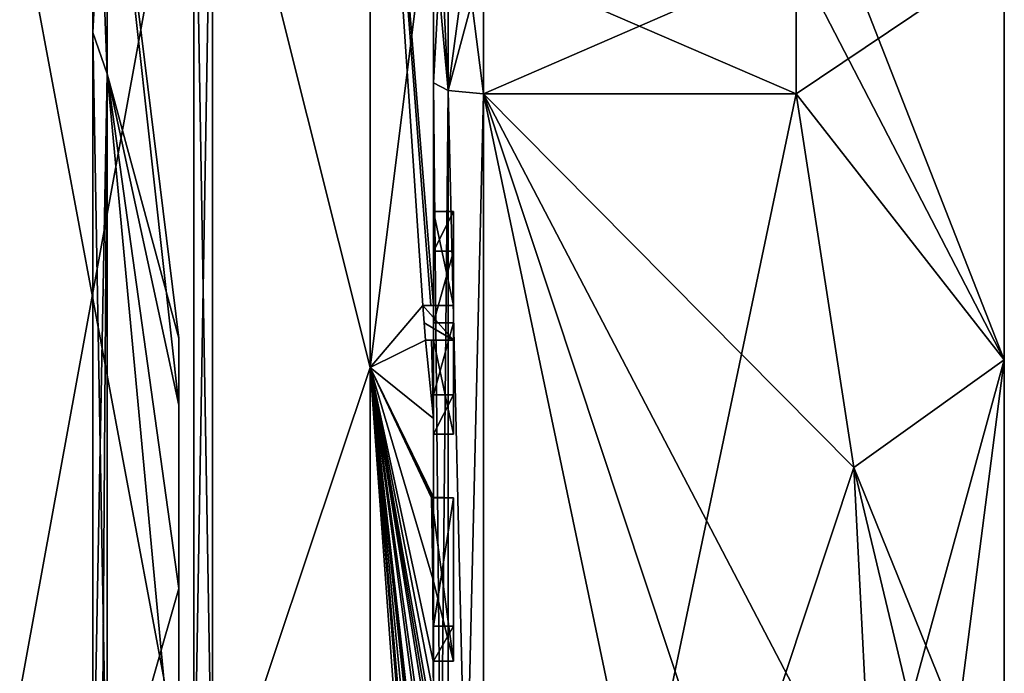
# Model space of a CAD drawing. Extents: x -23 to 470, y -1800 to 0.
# Tile 81 of 181: x 460.27 to 470.1, y -1770.35 to -1763.82. Entities that reach past the tile are written whole.
import ezdxf

# ---------------------------------------------------------------- set-up
doc = ezdxf.new("R2010")
doc.units = 0
doc.header["$LTSCALE"] = 41.718519
for name, color, linetype in [('1', 7, 'CONTINUOUS'), ('119', 7, 'CONTINUOUS'), ('120', 7, 'CONTINUOUS'), ('121', 7, 'CONTINUOUS'), ('122', 7, 'CONTINUOUS'), ('123', 7, 'CONTINUOUS'), ('124', 7, 'CONTINUOUS'), ('125', 7, 'CONTINUOUS'), ('126', 7, 'CONTINUOUS'), ('127', 7, 'CONTINUOUS'), ('128', 7, 'CONTINUOUS'), ('129', 7, 'CONTINUOUS'), ('13', 7, 'CONTINUOUS'), ('14', 7, 'CONTINUOUS'), ('15', 7, 'CONTINUOUS'), ('16', 7, 'CONTINUOUS'), ('175', 7, 'CONTINUOUS'), ('176', 7, 'CONTINUOUS'), ('180', 7, 'CONTINUOUS'), ('182', 7, 'CONTINUOUS'), ('183', 7, 'CONTINUOUS'), ('185', 7, 'CONTINUOUS'), ('187', 7, 'CONTINUOUS'), ('19', 7, 'CONTINUOUS'), ('2', 7, 'CONTINUOUS'), ('20', 7, 'CONTINUOUS'), ('22', 7, 'CONTINUOUS'), ('5', 7, 'CONTINUOUS'), ('53', 7, 'CONTINUOUS'), ('59', 7, 'CONTINUOUS'), ('60', 7, 'CONTINUOUS'), ('61', 7, 'CONTINUOUS'), ('62', 7, 'CONTINUOUS'), ('8', 7, 'CONTINUOUS'), ('80', 7, 'CONTINUOUS'), ('83', 7, 'CONTINUOUS')]:
    doc.layers.add(name, color=color, linetype=linetype)

msp = doc.modelspace()

# ---------------------------------------------------------------- linework, layer by layer
at = {"layer": '1', "linetype": 'CONTINUOUS'}
for points in [[(470.1, -1759.5), (470.1, -1760.4517, 4.7835), (470.1, -1784.5), (470.1, -1759.5)], [(470.1, -1760.4517, -4.7835), (470.1, -1759.5), (470.1, -1783.5483, -4.7835), (470.1, -1760.4517, -4.7835)], [(470.1, -1783.5483, -4.7835), (470.1, -1759.5), (470.1, -1784.5), (470.1, -1783.5483, -4.7835)], [(470.1, -1760.4517, 4.7835), (470.1, -1763.1612, 8.8388), (470.1, -1783.5483, 4.7835), (470.1, -1760.4517, 4.7835)], [(470.1, -1784.5), (470.1, -1760.4517, 4.7835), (470.1, -1783.5483, 4.7835), (470.1, -1784.5)], [(470.1, -1763.1612, -8.8388), (470.1, -1760.4517, -4.7835), (470.1, -1780.8388, -8.8388), (470.1, -1763.1612, -8.8388)], [(470.1, -1780.8388, -8.8388), (470.1, -1760.4517, -4.7835), (470.1, -1783.5483, -4.7835), (470.1, -1780.8388, -8.8388)], [(470.1, -1763.1612, 8.8388), (470.1, -1767.2165, 11.5483), (470.1, -1780.8388, 8.8388), (470.1, -1763.1612, 8.8388)], [(470.1, -1783.5483, 4.7835), (470.1, -1763.1612, 8.8388), (470.1, -1780.8388, 8.8388), (470.1, -1783.5483, 4.7835)], [(470.1, -1767.2165, -11.5483), (470.1, -1763.1612, -8.8388), (470.1, -1776.7835, -11.5483), (470.1, -1767.2165, -11.5483)], [(470.1, -1776.7835, -11.5483), (470.1, -1763.1612, -8.8388), (470.1, -1780.8388, -8.8388), (470.1, -1776.7835, -11.5483)], [(470.1, -1767.2165, 11.5483), (470.1, -1772, 12.5), (470.1, -1776.7835, 11.5483), (470.1, -1767.2165, 11.5483)], [(470.1, -1780.8388, 8.8388), (470.1, -1767.2165, 11.5483), (470.1, -1776.7835, 11.5483), (470.1, -1780.8388, 8.8388)], [(470.1, -1772, -12.5), (470.1, -1767.2165, -11.5483), (470.1, -1776.7835, -11.5483), (470.1, -1772, -12.5)]]:
    msp.add_3dface(points, dxfattribs=at)
at = {"layer": '119', "linetype": 'CONTINUOUS'}
for points in [[(464.4, -1769.8781, -19.196), (464.4, -1769.8781, -16.5), (464.6, -1769.8781, -19.196), (464.4, -1769.8781, -19.196)], [(464.4, -1769.8781, -16.5), (464.6, -1769.8781, -16.5), (464.6, -1769.8781, -19.196), (464.4, -1769.8781, -16.5)]]:
    msp.add_3dface(points, dxfattribs=at)
at = {"layer": '120', "linetype": 'CONTINUOUS'}
for points in [[(464.4, -1769.8781, -16.5), (464.4, -1770.2268, -16.5), (464.6, -1769.8781, -16.5), (464.4, -1769.8781, -16.5)], [(464.4, -1770.2268, -16.5), (464.6, -1770.2268, -16.5), (464.6, -1769.8781, -16.5), (464.4, -1770.2268, -16.5)]]:
    msp.add_3dface(points, dxfattribs=at)
at = {"layer": '121', "linetype": 'CONTINUOUS'}
for points in [[(464.3997, -1770.2268, -19.4596), (464.3987, -1770.2268, -19.5), (464.6, -1770.2268, -16.5), (464.3997, -1770.2268, -19.4596)], [(464.3987, -1770.2268, -19.5), (464.6, -1770.2268, -19.5), (464.6, -1770.2268, -16.5), (464.3987, -1770.2268, -19.5)], [(464.4, -1770.2268, -19.4192), (464.3997, -1770.2268, -19.4596), (464.6, -1770.2268, -16.5), (464.4, -1770.2268, -19.4192)], [(464.4, -1770.2268, -16.5), (464.4, -1770.2268, -19.4192), (464.6, -1770.2268, -16.5), (464.4, -1770.2268, -16.5)]]:
    msp.add_3dface(points, dxfattribs=at)
at = {"layer": '122', "linetype": 'CONTINUOUS'}
for points in [[(464.3941, -1769.4044, -19.5), (464.3825, -1768.5939, -19.5), (464.6, -1770.2268, -19.5), (464.3941, -1769.4044, -19.5)], [(464.3825, -1768.5939, -19.5), (464.6, -1768.5939, -19.5), (464.6, -1770.2268, -19.5), (464.3825, -1768.5939, -19.5)], [(464.3987, -1770.2268, -19.5), (464.3941, -1769.4044, -19.5), (464.6, -1770.2268, -19.5), (464.3987, -1770.2268, -19.5)]]:
    msp.add_3dface(points, dxfattribs=at)
at = {"layer": '123', "linetype": 'CONTINUOUS'}
for points in [[(464.4, -1766.8483, -17.8501), (464.4, -1767.5648, -16.5), (464.6, -1766.8483, -17.8501), (464.4, -1766.8483, -17.8501)], [(464.4, -1767.5648, -16.5), (464.6, -1767.5648, -16.5), (464.6, -1766.8483, -17.8501), (464.4, -1767.5648, -16.5)]]:
    msp.add_3dface(points, dxfattribs=at)
at = {"layer": '124', "linetype": 'CONTINUOUS'}
for points in [[(464.4, -1767.5648, -16.5), (464.4, -1767.9582, -16.5), (464.6, -1767.5648, -16.5), (464.4, -1767.5648, -16.5)], [(464.4, -1767.9582, -16.5), (464.6, -1767.9582, -16.5), (464.6, -1767.5648, -16.5), (464.4, -1767.9582, -16.5)]]:
    msp.add_3dface(points, dxfattribs=at)
at = {"layer": '125', "linetype": 'CONTINUOUS'}
for points in [[(464.4, -1767.9582, -16.5), (464.4, -1767.0206, -18.2158), (464.6, -1767.9582, -16.5), (464.4, -1767.9582, -16.5)], [(464.4, -1767.0206, -18.2158), (464.6, -1767.0206, -18.2158), (464.6, -1767.9582, -16.5), (464.4, -1767.0206, -18.2158)]]:
    msp.add_3dface(points, dxfattribs=at)
at = {"layer": '126', "linetype": 'CONTINUOUS'}
for points in [[(464.38, -1767.0206, -19.18), (464.3204, -1767.0206, -19.5), (464.6, -1767.0206, -18.2158), (464.38, -1767.0206, -19.18)], [(464.3204, -1767.0206, -19.5), (464.6, -1767.0206, -19.5), (464.6, -1767.0206, -18.2158), (464.3204, -1767.0206, -19.5)], [(464.4, -1767.0206, -18.8535), (464.38, -1767.0206, -19.18), (464.6, -1767.0206, -18.2158), (464.4, -1767.0206, -18.8535)], [(464.4, -1767.0206, -18.2158), (464.4, -1767.0206, -18.8535), (464.6, -1767.0206, -18.2158), (464.4, -1767.0206, -18.2158)]]:
    msp.add_3dface(points, dxfattribs=at)
at = {"layer": '127', "linetype": 'CONTINUOUS'}
for points in [[(464.3087, -1766.8463, -19.5), (464.2958, -1766.674, -19.5), (464.6, -1767.0206, -19.5), (464.3087, -1766.8463, -19.5)], [(464.2958, -1766.674, -19.5), (464.6, -1766.674, -19.5), (464.6, -1767.0206, -19.5), (464.2958, -1766.674, -19.5)], [(464.3204, -1767.0206, -19.5), (464.3087, -1766.8463, -19.5), (464.6, -1767.0206, -19.5), (464.3204, -1767.0206, -19.5)]]:
    msp.add_3dface(points, dxfattribs=at)
at = {"layer": '128', "linetype": 'CONTINUOUS'}
for points in [[(464.2958, -1766.674, -19.5), (464.3737, -1766.674, -19.1341), (464.6, -1766.674, -19.5), (464.2958, -1766.674, -19.5)], [(464.3737, -1766.674, -19.1341), (464.4, -1766.674, -18.7586), (464.6, -1766.674, -19.5), (464.3737, -1766.674, -19.1341)], [(464.4, -1766.674, -18.7586), (464.4, -1766.674, -18.2158), (464.6, -1766.674, -19.5), (464.4, -1766.674, -18.7586)], [(464.4, -1766.674, -18.2158), (464.6, -1766.674, -18.2158), (464.6, -1766.674, -19.5), (464.4, -1766.674, -18.2158)]]:
    msp.add_3dface(points, dxfattribs=at)
at = {"layer": '129', "linetype": 'CONTINUOUS'}
for points in [[(464.4, -1766.674, -18.2158), (464.4, -1765.7364, -16.5), (464.6, -1766.674, -18.2158), (464.4, -1766.674, -18.2158)], [(464.4, -1765.7364, -16.5), (464.6, -1765.7364, -16.5), (464.6, -1766.674, -18.2158), (464.4, -1765.7364, -16.5)]]:
    msp.add_3dface(points, dxfattribs=at)
at = {"layer": '13', "linetype": 'CONTINUOUS'}
for points in [[(463.7698, -1767.2916, 20.6289), (463.7698, -1758.8073, 16.5431), (462.1949, -1761.0087, 19.0374), (463.7698, -1767.2916, 20.6289)], [(463.7698, -1767.2916, 20.6289), (464.4, -1762.2415, 16.8826), (463.7698, -1758.8073, 16.5431), (463.7698, -1767.2916, 20.6289)], [(462.1949, -1772, 21.9825), (463.7698, -1767.2916, 20.6289), (462.1949, -1761.0087, 19.0374), (462.1949, -1772, 21.9825)], [(464.4, -1771.7791, 19.4994), (464.4, -1762.2415, 16.8826), (463.7698, -1767.2916, 20.6289), (464.4, -1771.7791, 19.4994)], [(463.7698, -1776.7084, 20.6289), (463.7698, -1767.2916, 20.6289), (462.1949, -1772, 21.9825), (463.7698, -1776.7084, 20.6289)], [(463.7698, -1776.7084, 20.6289), (464.4, -1771.7791, 19.4994), (463.7698, -1767.2916, 20.6289), (463.7698, -1776.7084, 20.6289)]]:
    msp.add_3dface(points, dxfattribs=at)
at = {"layer": '14', "linetype": 'CONTINUOUS'}
for points in [[(463.7698, -1758.8073, -16.5431), (463.7698, -1767.2916, -20.6289), (462.1949, -1761.0087, -19.0374), (463.7698, -1758.8073, -16.5431)], [(464.4, -1760.4145, -15.6852), (464.4, -1766.674, -18.7586), (463.7698, -1758.8073, -16.5431), (464.4, -1760.4145, -15.6852)], [(463.7698, -1758.8073, -16.5431), (464.4, -1766.674, -18.7586), (464.3737, -1766.674, -19.1341), (463.7698, -1758.8073, -16.5431)], [(463.7698, -1767.2916, -20.6289), (463.7698, -1758.8073, -16.5431), (464.2958, -1766.674, -19.5), (463.7698, -1767.2916, -20.6289)], [(464.2958, -1766.674, -19.5), (463.7698, -1758.8073, -16.5431), (464.3737, -1766.674, -19.1341), (464.2958, -1766.674, -19.5)], [(462.1949, -1761.0087, -19.0374), (463.7698, -1767.2916, -20.6289), (462.1949, -1772, -21.9825), (462.1949, -1761.0087, -19.0374)], [(464.3204, -1767.0206, -19.5), (463.7698, -1767.2916, -20.6289), (464.2958, -1766.674, -19.5), (464.3204, -1767.0206, -19.5)], [(464.3087, -1766.8463, -19.5), (464.3204, -1767.0206, -19.5), (464.2958, -1766.674, -19.5), (464.3087, -1766.8463, -19.5)], [(464.4, -1767.8037, -19.0431), (463.7698, -1767.2916, -20.6289), (464.3204, -1767.0206, -19.5), (464.4, -1767.8037, -19.0431)], [(464.38, -1767.0206, -19.18), (464.4, -1767.8037, -19.0431), (464.3204, -1767.0206, -19.5), (464.38, -1767.0206, -19.18)], [(464.4, -1767.0206, -18.8535), (464.4, -1767.8037, -19.0431), (464.38, -1767.0206, -19.18), (464.4, -1767.0206, -18.8535)], [(463.7698, -1767.2916, -20.6289), (463.7698, -1776.7084, -20.6289), (462.1949, -1772, -21.9825), (463.7698, -1767.2916, -20.6289)], [(464.4, -1772.0747, -19.4999), (464.4, -1772.8949, -19.4795), (463.7698, -1767.2916, -20.6289), (464.4, -1772.0747, -19.4999)], [(463.7698, -1767.2916, -20.6289), (464.4, -1772.8949, -19.4795), (464.4, -1772.8982, -19.4897), (463.7698, -1767.2916, -20.6289)], [(464.4, -1772.0747, -19.4999), (463.7698, -1767.2916, -20.6289), (464.4, -1771.2495, -19.5), (464.4, -1772.0747, -19.4999)], [(464.4, -1767.8037, -19.0431), (464.4, -1768.5874, -19.1964), (463.7698, -1767.2916, -20.6289), (464.4, -1767.8037, -19.0431)], [(463.7698, -1767.2916, -20.6289), (464.4, -1768.5874, -19.1964), (464.3957, -1768.5939, -19.3494), (463.7698, -1767.2916, -20.6289)], [(463.7698, -1767.2916, -20.6289), (464.4, -1770.5602, -19.4468), (464.3998, -1770.8838, -19.5), (463.7698, -1767.2916, -20.6289)], [(464.4, -1770.5602, -19.4468), (463.7698, -1767.2916, -20.6289), (464.3987, -1770.2268, -19.5), (464.4, -1770.5602, -19.4468)], [(463.7698, -1767.2916, -20.6289), (464.4, -1773.8827, -19.4089), (464.3948, -1774.5131, -19.5), (463.7698, -1767.2916, -20.6289)], [(464.4, -1773.8827, -19.4089), (463.7698, -1767.2916, -20.6289), (464.3997, -1773.2629, -19.5), (464.4, -1773.8827, -19.4089)], [(463.7698, -1767.2916, -20.6289), (464.4, -1776.0042, -19.0844), (463.7698, -1776.7084, -20.6289), (463.7698, -1767.2916, -20.6289)], [(464.4, -1776.0042, -19.0844), (463.7698, -1767.2916, -20.6289), (464.3913, -1774.8597, -19.5), (464.4, -1776.0042, -19.0844)], [(464.3913, -1774.8597, -19.5), (463.7698, -1767.2916, -20.6289), (464.3932, -1774.6867, -19.5), (464.3913, -1774.8597, -19.5)], [(464.3932, -1774.6867, -19.5), (463.7698, -1767.2916, -20.6289), (464.3948, -1774.5131, -19.5), (464.3932, -1774.6867, -19.5)], [(464.3997, -1773.2629, -19.5), (463.7698, -1767.2916, -20.6289), (464.3998, -1773.0822, -19.5), (464.3997, -1773.2629, -19.5)], [(464.3998, -1773.0822, -19.5), (463.7698, -1767.2916, -20.6289), (464.3999, -1772.9015, -19.5), (464.3998, -1773.0822, -19.5)], [(464.3999, -1772.9015, -19.5), (463.7698, -1767.2916, -20.6289), (464.4, -1772.8982, -19.4897), (464.3999, -1772.9015, -19.5)], [(464.4, -1771.2495, -19.5), (463.7698, -1767.2916, -20.6289), (464.3999, -1771.0666, -19.5), (464.4, -1771.2495, -19.5)], [(464.3999, -1771.0666, -19.5), (463.7698, -1767.2916, -20.6289), (464.3998, -1770.8838, -19.5), (464.3999, -1771.0666, -19.5)], [(464.3987, -1770.2268, -19.5), (463.7698, -1767.2916, -20.6289), (464.3941, -1769.4044, -19.5), (464.3987, -1770.2268, -19.5)], [(464.3941, -1769.4044, -19.5), (463.7698, -1767.2916, -20.6289), (464.3825, -1768.5939, -19.5), (464.3941, -1769.4044, -19.5)], [(464.3825, -1768.5939, -19.5), (463.7698, -1767.2916, -20.6289), (464.3957, -1768.5939, -19.3494), (464.3825, -1768.5939, -19.5)], [(464.3997, -1770.2268, -19.4596), (464.4, -1770.5602, -19.4468), (464.3987, -1770.2268, -19.5), (464.3997, -1770.2268, -19.4596)], [(464.4, -1770.2268, -19.4192), (464.4, -1770.5602, -19.4468), (464.3997, -1770.2268, -19.4596), (464.4, -1770.2268, -19.4192)]]:
    msp.add_3dface(points, dxfattribs=at)
at = {"layer": '15', "linetype": 'CONTINUOUS'}
for points in [[(462.0094, -1772, -21.9698), (460, -1761.2786, -18.5712), (462.0094, -1761.0151, -19.0264), (462.0094, -1772, -21.9698)], [(460, -1772, -21.4438), (460, -1761.2786, -18.5712), (462.0094, -1772, -21.9698), (460, -1772, -21.4438)]]:
    msp.add_3dface(points, dxfattribs=at)
at = {"layer": '16', "linetype": 'CONTINUOUS'}
for points in [[(460, -1761.2786, 18.5712), (460, -1772, 21.4438), (462.0094, -1761.0151, 19.0264), (460, -1761.2786, 18.5712)], [(462.0094, -1761.0151, 19.0264), (460, -1772, 21.4438), (462.0094, -1772, 21.9698), (462.0094, -1761.0151, 19.0264)]]:
    msp.add_3dface(points, dxfattribs=at)
at = {"layer": '175', "linetype": 'CONTINUOUS'}
for points in [[(464.9, -1764.5597, 15.95), (468.0232, -1763.2, 15.242), (464.9, -1763.1768, 15.2286), (464.9, -1764.5597, 15.95)], [(464.9, -1764.5597, 15.95), (468.0232, -1764.5597, 15.95), (468.0232, -1763.2, 15.242), (464.9, -1764.5597, 15.95)], [(468.0232, -1763.2, -15.242), (468.0232, -1764.5597, -15.95), (464.9, -1763.2095, -15.2475), (468.0232, -1763.2, -15.242)], [(468.0232, -1764.5597, -15.95), (464.9, -1764.5597, -15.95), (464.9, -1763.2095, -15.2475), (468.0232, -1764.5597, -15.95)]]:
    msp.add_3dface(points, dxfattribs=at)
at = {"layer": '176', "linetype": 'CONTINUOUS'}
for points in [[(464.4, -1761.529, 14.7638), (464.4, -1762.9214, 15.6584), (464.549, -1764.5279, 16.094), (464.4, -1761.529, 14.7638)], [(464.549, -1761.7983, 14.518), (464.4, -1761.529, 14.7638), (464.549, -1764.5279, 16.094), (464.549, -1761.7983, 14.518)], [(464.9, -1764.5597, 15.95), (464.9, -1763.1768, 15.2286), (464.549, -1761.7983, 14.518), (464.9, -1764.5597, 15.95)], [(464.9, -1764.5597, 15.95), (464.549, -1761.7983, 14.518), (464.549, -1764.5279, 16.094), (464.9, -1764.5597, 15.95)], [(464.4, -1762.9214, 15.6584), (464.4, -1764.4497, 16.45), (464.549, -1764.5279, 16.094), (464.4, -1762.9214, 15.6584)]]:
    msp.add_3dface(points, dxfattribs=at)
at = {"layer": '180', "linetype": 'CONTINUOUS'}
for points in [[(464.4, -1764.4497, -16.45), (464.4, -1762.9608, -15.6813), (464.549, -1761.7983, -14.518), (464.4, -1764.4497, -16.45)], [(464.4, -1764.4497, -16.45), (464.549, -1761.7983, -14.518), (464.549, -1764.5279, -16.094), (464.4, -1764.4497, -16.45)], [(464.549, -1761.7983, -14.518), (464.9, -1761.907, -14.4185), (464.549, -1764.5279, -16.094), (464.549, -1761.7983, -14.518)], [(464.9, -1761.907, -14.4185), (464.9, -1763.2095, -15.2475), (464.549, -1764.5279, -16.094), (464.9, -1761.907, -14.4185)], [(464.9, -1763.2095, -15.2475), (464.9, -1764.5597, -15.95), (464.549, -1764.5279, -16.094), (464.9, -1763.2095, -15.2475)]]:
    msp.add_3dface(points, dxfattribs=at)
at = {"layer": '182', "linetype": 'CONTINUOUS'}
for points in [[(461.857, -1767.0002), (461.857, -1767.6699, -2.5), (461.857, -1767.6699, 2.5), (461.857, -1767.0002)], [(461.857, -1767.6699, -2.5), (461.857, -1769.5001, -4.3299), (461.857, -1767.6699, 2.5), (461.857, -1767.6699, -2.5)], [(461.857, -1767.6699, 2.5), (461.857, -1769.5001, -4.3299), (461.857, -1769.5001, 4.3299), (461.857, -1767.6699, 2.5)], [(461.857, -1772, -5), (461.857, -1772, 5), (461.857, -1769.5001, 4.3299), (461.857, -1772, -5)], [(461.857, -1769.5001, -4.3299), (461.857, -1772, -5), (461.857, -1769.5001, 4.3299), (461.857, -1769.5001, -4.3299)]]:
    msp.add_3dface(points, dxfattribs=at)
at = {"layer": '183', "linetype": 'CONTINUOUS'}
for points in [[(461.857, -1767.0002), (461.857, -1767.6699, 2.5), (461.1443, -1761.1953, 0), (461.857, -1767.0002)], [(461.1443, -1764.3599, -7.6401), (461.857, -1767.0002), (461.1443, -1761.1953, 0), (461.1443, -1764.3599, -7.6401)], [(461.1443, -1761.1953, 0), (461.857, -1767.6699, 2.5), (461.1443, -1764.3599, 7.6401), (461.1443, -1761.1953, 0)], [(461.857, -1769.5001, 4.3299), (461.857, -1772, 5), (461.1443, -1764.3599, 7.6401), (461.857, -1769.5001, 4.3299)], [(461.857, -1772, 5), (461.1443, -1772, 10.8047), (461.1443, -1764.3599, 7.6401), (461.857, -1772, 5)], [(461.857, -1769.5001, -4.3299), (461.857, -1767.6699, -2.5), (461.1443, -1764.3599, -7.6401), (461.857, -1769.5001, -4.3299)], [(461.1443, -1772, -10.8047), (461.857, -1769.5001, -4.3299), (461.1443, -1764.3599, -7.6401), (461.1443, -1772, -10.8047)], [(461.857, -1767.6699, -2.5), (461.857, -1767.0002), (461.1443, -1764.3599, -7.6401), (461.857, -1767.6699, -2.5)], [(461.857, -1767.6699, 2.5), (461.857, -1769.5001, 4.3299), (461.1443, -1764.3599, 7.6401), (461.857, -1767.6699, 2.5)], [(461.857, -1772, -5), (461.857, -1769.5001, -4.3299), (461.1443, -1772, -10.8047), (461.857, -1772, -5)]]:
    msp.add_3dface(points, dxfattribs=at)
at = {"layer": '185', "linetype": 'CONTINUOUS'}
for points in [[(461.1443, -1761.1953, 0), (461.1443, -1764.3599, 7.6401), (461, -1760.6124, 0.0006), (461.1443, -1761.1953, 0)], [(461, -1763.9472, -8.0517), (461.1443, -1761.1953, 0), (461, -1760.6124, 0.0006), (461, -1763.9472, -8.0517)], [(461, -1760.6124, 0.0006), (461.1443, -1764.3599, 7.6401), (461, -1763.9478, 8.0522), (461, -1760.6124, 0.0006)], [(461.1443, -1764.3599, -7.6401), (461.1443, -1761.1953, 0), (461, -1763.9472, -8.0517), (461.1443, -1764.3599, -7.6401)], [(461, -1772, -11.3877), (461.1443, -1764.3599, -7.6401), (461, -1763.9472, -8.0517), (461, -1772, -11.3877)], [(461.1443, -1764.3599, 7.6401), (461.1443, -1772, 10.8047), (461, -1763.9478, 8.0522), (461.1443, -1764.3599, 7.6401)], [(461, -1763.9478, 8.0522), (461.1443, -1772, 10.8047), (461, -1771.9994, 11.3876), (461, -1763.9478, 8.0522)], [(461.1443, -1764.3599, -7.6401), (461, -1772, -11.3877), (461.0897, -1772, -11.1005), (461.1443, -1764.3599, -7.6401)], [(461.1443, -1772, -10.8047), (461.1443, -1764.3599, -7.6401), (461.0897, -1772, -11.1005), (461.1443, -1772, -10.8047)]]:
    msp.add_3dface(points, dxfattribs=at)
at = {"layer": '187', "linetype": 'CONTINUOUS'}
for points in [[(461, -1783.3877, 0), (461, -1760.6124, 0.0006), (461, -1763.9478, 8.0522), (461, -1783.3877, 0)], [(461, -1783.3877, 0), (461, -1763.9472, -8.0517), (461, -1760.6124, 0.0006), (461, -1783.3877, 0)], [(461, -1780.0523, -8.0523), (461, -1772, -11.3877), (461, -1763.9472, -8.0517), (461, -1780.0523, -8.0523)], [(461, -1783.3877, 0), (461, -1780.0523, -8.0523), (461, -1763.9472, -8.0517), (461, -1783.3877, 0)], [(461, -1763.9478, 8.0522), (461, -1771.9994, 11.3876), (461, -1780.0517, 8.0528), (461, -1763.9478, 8.0522)], [(461, -1783.3877, 0), (461, -1763.9478, 8.0522), (461, -1780.0517, 8.0528), (461, -1783.3877, 0)]]:
    msp.add_3dface(points, dxfattribs=at)
at = {"layer": '19', "linetype": 'CONTINUOUS'}
for points in [[(462.1949, -1772, 21.9825), (462.1949, -1761.0087, 19.0374), (462.0094, -1772, 21.9698), (462.1949, -1772, 21.9825)], [(462.1949, -1761.0087, 19.0374), (462.0094, -1761.0151, 19.0264), (462.0094, -1772, 21.9698), (462.1949, -1761.0087, 19.0374)]]:
    msp.add_3dface(points, dxfattribs=at)
at = {"layer": '2', "linetype": 'CONTINUOUS'}
for points in [[(464.9, -1764.5597, 15.95), (464.9, -1779.4403, 15.95), (468.0232, -1764.5597, 15.95), (464.9, -1764.5597, 15.95)], [(468.0232, -1764.5597, 15.95), (464.9, -1779.4403, 15.95), (468.5978, -1768.2917, 15.95), (468.0232, -1764.5597, 15.95)], [(468.5978, -1768.2917, 15.95), (464.9, -1779.4403, 15.95), (468.7857, -1772, 15.95), (468.5978, -1768.2917, 15.95)]]:
    msp.add_3dface(points, dxfattribs=at)
at = {"layer": '20', "linetype": 'CONTINUOUS'}
for points in [[(462.1949, -1761.0087, -19.0374), (462.1949, -1772, -21.9825), (462.0094, -1761.0151, -19.0264), (462.1949, -1761.0087, -19.0374)], [(462.1949, -1772, -21.9825), (462.0094, -1772, -21.9698), (462.0094, -1761.0151, -19.0264), (462.1949, -1772, -21.9825)]]:
    msp.add_3dface(points, dxfattribs=at)
at = {"layer": '22', "linetype": 'CONTINUOUS'}
for points in [[(470.1, -1763.1612, -8.8388), (470.1, -1767.2165, -11.5483), (468.0232, -1761.907, -14.4185), (470.1, -1763.1612, -8.8388)], [(468.0232, -1761.907, -14.4185), (470.1, -1767.2165, -11.5483), (468.0232, -1763.2, -15.242), (468.0232, -1761.907, -14.4185)], [(470.1, -1767.2165, 11.5483), (470.1, -1763.1612, 8.8388), (468.0232, -1764.5597, 15.95), (470.1, -1767.2165, 11.5483)], [(468.0232, -1764.5597, 15.95), (470.1, -1763.1612, 8.8388), (468.0232, -1763.2, 15.242), (468.0232, -1764.5597, 15.95)], [(470.1, -1767.2165, -11.5483), (468.0232, -1764.5597, -15.95), (468.0232, -1763.2, -15.242), (470.1, -1767.2165, -11.5483)], [(470.1, -1767.2165, 11.5483), (468.0232, -1764.5597, 15.95), (468.5978, -1768.2917, 15.95), (470.1, -1767.2165, 11.5483)], [(470.1, -1767.2165, -11.5483), (468.5976, -1768.2903, -15.95), (468.0232, -1764.5597, -15.95), (470.1, -1767.2165, -11.5483)], [(470.1, -1767.2165, -11.5483), (470.1, -1772, -12.5), (468.5976, -1768.2903, -15.95), (470.1, -1767.2165, -11.5483)], [(470.1, -1767.2165, 11.5483), (468.5978, -1768.2917, 15.95), (468.7857, -1772, 15.95), (470.1, -1767.2165, 11.5483)], [(470.1, -1767.2165, 11.5483), (468.7857, -1772, 15.95), (469.4827, -1772, 14.2402), (470.1, -1767.2165, 11.5483)], [(470.1, -1772, 12.5), (470.1, -1767.2165, 11.5483), (469.4827, -1772, 14.2402), (470.1, -1772, 12.5)], [(468.5976, -1768.2903, -15.95), (470.1, -1772, -12.5), (469.4827, -1772, -14.2402), (468.5976, -1768.2903, -15.95)], [(468.7857, -1772, -15.95), (468.5976, -1768.2903, -15.95), (469.4827, -1772, -14.2402), (468.7857, -1772, -15.95)]]:
    msp.add_3dface(points, dxfattribs=at)
at = {"layer": '5', "linetype": 'CONTINUOUS'}
for points in [[(464.9, -1779.4403, -15.95), (464.9, -1764.5597, -15.95), (468.0232, -1779.4403, -15.95), (464.9, -1779.4403, -15.95)], [(468.0232, -1779.4403, -15.95), (464.9, -1764.5597, -15.95), (468.5978, -1775.7083, -15.95), (468.0232, -1779.4403, -15.95)], [(468.5978, -1775.7083, -15.95), (464.9, -1764.5597, -15.95), (468.7857, -1772, -15.95), (468.5978, -1775.7083, -15.95)], [(468.7857, -1772, -15.95), (464.9, -1764.5597, -15.95), (468.5976, -1768.2903, -15.95), (468.7857, -1772, -15.95)], [(468.5976, -1768.2903, -15.95), (464.9, -1764.5597, -15.95), (468.0232, -1764.5597, -15.95), (468.5976, -1768.2903, -15.95)]]:
    msp.add_3dface(points, dxfattribs=at)
at = {"layer": '53', "linetype": 'CONTINUOUS'}
for points in [[(464.6, -1765.7364, -16.5), (464.6, -1766.1297, -16.5), (464.6, -1766.674, -18.2158), (464.6, -1765.7364, -16.5)], [(464.6, -1766.674, -18.2158), (464.6, -1766.1297, -16.5), (464.6, -1766.8483, -17.8501), (464.6, -1766.674, -18.2158)], [(464.6, -1766.674, -19.5), (464.6, -1766.674, -18.2158), (464.6, -1766.8483, -17.8501), (464.6, -1766.674, -19.5)], [(464.6, -1767.0206, -19.5), (464.6, -1766.674, -19.5), (464.6, -1767.0206, -18.2158), (464.6, -1767.0206, -19.5)], [(464.6, -1767.0206, -18.2158), (464.6, -1766.674, -19.5), (464.6, -1766.8483, -17.8501), (464.6, -1767.0206, -18.2158)], [(464.6, -1767.5648, -16.5), (464.6, -1767.0206, -18.2158), (464.6, -1766.8483, -17.8501), (464.6, -1767.5648, -16.5)], [(464.6, -1767.9582, -16.5), (464.6, -1767.0206, -18.2158), (464.6, -1767.5648, -16.5), (464.6, -1767.9582, -16.5)], [(464.6, -1768.5939, -19.5), (464.6, -1768.5939, -19.196), (464.6, -1769.8781, -19.196), (464.6, -1768.5939, -19.5)], [(464.6, -1770.2268, -19.5), (464.6, -1768.5939, -19.5), (464.6, -1769.8781, -19.196), (464.6, -1770.2268, -19.5)], [(464.6, -1770.2268, -16.5), (464.6, -1770.2268, -19.5), (464.6, -1769.8781, -19.196), (464.6, -1770.2268, -16.5)], [(464.6, -1769.8781, -16.5), (464.6, -1770.2268, -16.5), (464.6, -1769.8781, -19.196), (464.6, -1769.8781, -16.5)]]:
    msp.add_3dface(points, dxfattribs=at)
at = {"layer": '59', "linetype": 'CONTINUOUS'}
for points in [[(464.4, -1768.5874, -19.1964), (464.4, -1769.8781, -19.196), (464.6, -1768.5939, -19.196), (464.4, -1768.5874, -19.1964)], [(464.6, -1768.5939, -19.196), (464.4, -1769.8781, -19.196), (464.6, -1769.8781, -19.196), (464.6, -1768.5939, -19.196)]]:
    msp.add_3dface(points, dxfattribs=at)
at = {"layer": '60', "linetype": 'CONTINUOUS'}
for points in [[(464.3825, -1768.5939, -19.5), (464.3957, -1768.5939, -19.3494), (464.6, -1768.5939, -19.5), (464.3825, -1768.5939, -19.5)], [(464.3957, -1768.5939, -19.3494), (464.4, -1768.5874, -19.1964), (464.6, -1768.5939, -19.5), (464.3957, -1768.5939, -19.3494)], [(464.4, -1768.5874, -19.1964), (464.6, -1768.5939, -19.196), (464.6, -1768.5939, -19.5), (464.4, -1768.5874, -19.1964)]]:
    msp.add_3dface(points, dxfattribs=at)
at = {"layer": '61', "linetype": 'CONTINUOUS'}
for points in [[(464.4, -1766.1297, -16.5), (464.4, -1766.8483, -17.8501), (464.6, -1766.1297, -16.5), (464.4, -1766.1297, -16.5)], [(464.6, -1766.1297, -16.5), (464.4, -1766.8483, -17.8501), (464.6, -1766.8483, -17.8501), (464.6, -1766.1297, -16.5)]]:
    msp.add_3dface(points, dxfattribs=at)
at = {"layer": '62', "linetype": 'CONTINUOUS'}
for points in [[(464.4, -1765.7364, -16.5), (464.4, -1766.1297, -16.5), (464.6, -1765.7364, -16.5), (464.4, -1765.7364, -16.5)], [(464.4, -1766.1297, -16.5), (464.6, -1766.1297, -16.5), (464.6, -1765.7364, -16.5), (464.4, -1766.1297, -16.5)]]:
    msp.add_3dface(points, dxfattribs=at)
at = {"layer": '8', "linetype": 'CONTINUOUS'}
for points in [[(464.4, -1766.674, -18.7586), (464.4, -1760.4145, -15.6852), (464.4, -1766.674, -18.2158), (464.4, -1766.674, -18.7586)], [(464.4, -1766.674, -18.2158), (464.4, -1760.4145, -15.6852), (464.4, -1764.4497, -16.45), (464.4, -1766.674, -18.2158)], [(464.4, -1764.4497, -16.45), (464.4, -1760.4145, -15.6852), (464.4, -1762.9608, -15.6813), (464.4, -1764.4497, -16.45)], [(464.4, -1762.2415, 16.8826), (464.4, -1771.7791, 19.4994), (464.4, -1764.4497, 16.45), (464.4, -1762.2415, 16.8826)], [(464.4, -1762.9214, 15.6584), (464.4, -1762.2415, 16.8826), (464.4, -1764.4497, 16.45), (464.4, -1762.9214, 15.6584)], [(464.4, -1765.7364, -16.5), (464.4, -1766.674, -18.2158), (464.4, -1764.4497, -16.45), (464.4, -1765.7364, -16.5)], [(464.4, -1779.5503, -16.45), (464.4, -1765.7364, -16.5), (464.4, -1764.4497, -16.45), (464.4, -1779.5503, -16.45)], [(464.4, -1770.85, 16.5), (464.4, -1773.0506, 16.5), (464.4, -1764.4497, 16.45), (464.4, -1770.85, 16.5)], [(464.4, -1764.4497, 16.45), (464.4, -1773.0506, 16.5), (464.4, -1779.5503, 16.45), (464.4, -1764.4497, 16.45)], [(464.4, -1770.85, 16.7828), (464.4, -1770.85, 16.5), (464.4, -1764.4497, 16.45), (464.4, -1770.85, 16.7828)], [(464.4, -1771.7791, 19.4994), (464.4, -1770.85, 16.7828), (464.4, -1764.4497, 16.45), (464.4, -1771.7791, 19.4994)], [(464.4, -1766.1297, -16.5), (464.4, -1765.7364, -16.5), (464.4, -1779.5503, -16.45), (464.4, -1766.1297, -16.5)], [(464.4, -1766.8483, -17.8501), (464.4, -1766.1297, -16.5), (464.4, -1767.5648, -16.5), (464.4, -1766.8483, -17.8501)], [(464.4, -1767.5648, -16.5), (464.4, -1766.1297, -16.5), (464.4, -1779.5503, -16.45), (464.4, -1767.5648, -16.5)], [(464.4, -1767.0206, -18.2158), (464.4, -1767.9582, -16.5), (464.4, -1767.0206, -18.8535), (464.4, -1767.0206, -18.2158)], [(464.4, -1767.0206, -18.8535), (464.4, -1767.9582, -16.5), (464.4, -1767.8037, -19.0431), (464.4, -1767.0206, -18.8535)], [(464.4, -1767.9582, -16.5), (464.4, -1767.5648, -16.5), (464.4, -1779.5503, -16.45), (464.4, -1767.9582, -16.5)], [(464.4, -1767.8037, -19.0431), (464.4, -1767.9582, -16.5), (464.4, -1768.5874, -19.1964), (464.4, -1767.8037, -19.0431)], [(464.4, -1768.5874, -19.1964), (464.4, -1767.9582, -16.5), (464.4, -1769.8781, -16.5), (464.4, -1768.5874, -19.1964)], [(464.4, -1769.8781, -16.5), (464.4, -1767.9582, -16.5), (464.4, -1779.5503, -16.45), (464.4, -1769.8781, -16.5)], [(464.4, -1769.8781, -19.196), (464.4, -1768.5874, -19.1964), (464.4, -1769.8781, -16.5), (464.4, -1769.8781, -19.196)], [(464.4, -1770.2268, -16.5), (464.4, -1769.8781, -16.5), (464.4, -1779.5503, -16.45), (464.4, -1770.2268, -16.5)], [(464.4, -1770.2268, -19.4192), (464.4, -1770.2268, -16.5), (464.4, -1771.8639, -16.5), (464.4, -1770.2268, -19.4192)], [(464.4, -1771.8639, -16.5), (464.4, -1770.2268, -16.5), (464.4, -1779.5503, -16.45), (464.4, -1771.8639, -16.5)], [(464.4, -1770.5602, -19.4468), (464.4, -1770.2268, -19.4192), (464.4, -1771.8639, -16.5), (464.4, -1770.5602, -19.4468)]]:
    msp.add_3dface(points, dxfattribs=at)
at = {"layer": '80', "linetype": 'CONTINUOUS'}
for points in [[(464.4, -1779.5503, -16.45), (464.4, -1764.4497, -16.45), (464.549, -1764.5279, -16.094), (464.4, -1779.5503, -16.45)], [(464.4, -1779.5503, -16.45), (464.549, -1764.5279, -16.094), (464.549, -1779.4721, -16.094), (464.4, -1779.5503, -16.45)], [(464.549, -1764.5279, -16.094), (464.9, -1764.5597, -15.95), (464.549, -1779.4721, -16.094), (464.549, -1764.5279, -16.094)], [(464.9, -1764.5597, -15.95), (464.9, -1779.4403, -15.95), (464.549, -1779.4721, -16.094), (464.9, -1764.5597, -15.95)]]:
    msp.add_3dface(points, dxfattribs=at)
at = {"layer": '83', "linetype": 'CONTINUOUS'}
for points in [[(464.4, -1764.4497, 16.45), (464.4, -1779.5503, 16.45), (464.549, -1779.4721, 16.094), (464.4, -1764.4497, 16.45)], [(464.4, -1764.4497, 16.45), (464.549, -1779.4721, 16.094), (464.549, -1764.5279, 16.094), (464.4, -1764.4497, 16.45)], [(464.9, -1779.4403, 15.95), (464.9, -1764.5597, 15.95), (464.549, -1764.5279, 16.094), (464.9, -1779.4403, 15.95)], [(464.549, -1779.4721, 16.094), (464.9, -1779.4403, 15.95), (464.549, -1764.5279, 16.094), (464.549, -1779.4721, 16.094)]]:
    msp.add_3dface(points, dxfattribs=at)

doc.saveas('drawing.dxf')
